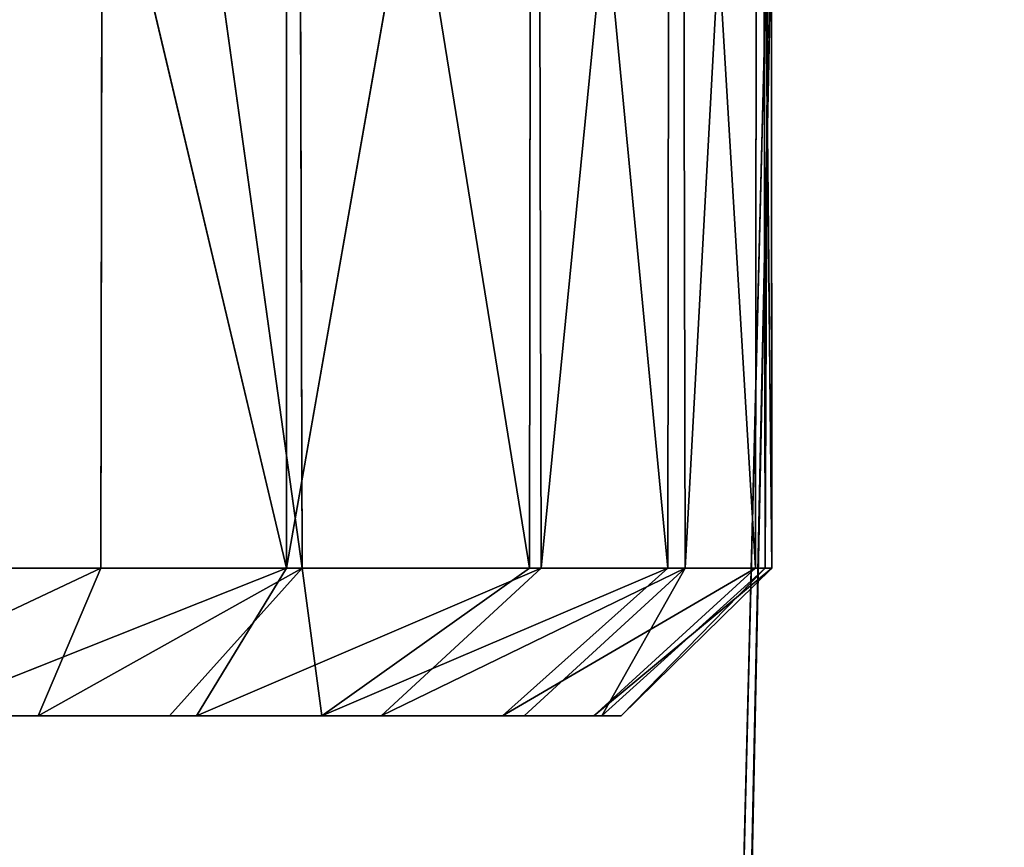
# Model space of a CAD drawing. Extents: x 0 to 35.8, y 0 to 26.7.
# Tile 198 of 227: x 33.741 to 34.252, y 1.118 to 1.548. Entities that reach past the tile are written whole.
import ezdxf

# ---------------------------------------------------------------- set-up
doc = ezdxf.new("R2010")
doc.units = 0
doc.header["$MEASUREMENT"] = 0
doc.layers.get('0').update_dxf_attribs({"color": 13, "linetype": 'CONTINUOUS'})
for name, color, linetype in [('HDS8645C_-_BODY', 252, 'CONTINUOUS'), ('HDS8645C_-_CERAMIC_TOP', 29, 'CONTINUOUS'), ('HEI8056C_-_HANDLE', 252, 'CONTINUOUS'), ('HEI8056C_-_KNOBS', 252, 'CONTINUOUS')]:
    doc.layers.add(name, color=color, linetype=linetype)

# ---------------------------------------------------------------- blocks, each defined once
blk = doc.blocks.new('HIS8055U_TRADECAD_DXF')
at = {"layer": 'HEI8056C_-_HANDLE', "color": 0}
for p, q in [((16.23995, -11.2451, 8.77685), (16.19535, -13.3687, 8.77855)), ((16.23995, -11.2451, 8.77685), (16.19535, -13.3687, 8.77855)), ((16.23995, -11.2451, 8.77685), (16.19805, -12.9157, 8.14815)), ((16.23995, -11.2451, 8.11845), (16.19805, -12.9157, 8.14815)), ((16.23995, -11.2451, 8.77685), (16.19805, -12.9157, 8.14815)), ((16.23995, -11.2451, 8.11845), (16.19805, -12.9157, 8.14815)), ((16.20535, -12.9105, 9.41205), (16.23995, -11.2451, 9.43525)), ((16.20535, -12.9105, 9.41205), (16.23995, -11.2451, 9.43525))]:
    blk.add_line(p, q, dxfattribs=at)
at = {"layer": 'HEI8056C_-_KNOBS', "color": 0}
for p, q in [((15.97725, -12.1075, 12.28365), (15.80115, -11.3643, 12.12505)), ((15.97725, -12.1075, 12.28365), (15.80115, -11.3643, 12.12505)), ((15.88215, -11.3644, 13.71575), (15.88095, -12.1075, 13.71675)), ((15.88215, -11.3644, 13.71575), (15.88095, -12.1075, 13.71675)), ((15.88215, -11.3644, 13.71575), (15.98535, -12.1075, 13.61695)), ((15.88215, -11.3644, 13.71575), (15.98535, -12.1075, 13.61695)), ((15.97725, -12.1075, 12.28365), (15.97705, -11.3643, 12.27845)), ((15.97725, -12.1075, 12.28365), (15.97705, -11.3643, 12.27845)), ((16.10765, -11.3644, 12.46685), (15.97725, -12.1075, 12.28365)), ((16.10765, -11.3644, 12.46685), (15.97725, -12.1075, 12.28365)), ((15.98325, -11.3644, 13.61975), (16.10325, -12.1075, 13.45525)), ((15.98535, -12.1075, 13.61695), (15.98325, -11.3644, 13.61975)), ((15.98325, -11.3644, 13.61975), (16.10325, -12.1075, 13.45525)), ((15.98535, -12.1075, 13.61695), (15.98325, -11.3644, 13.61975)), ((16.10415, -11.3643, 13.45585), (16.10325, -12.1075, 13.45525)), ((16.10415, -11.3643, 13.45585), (16.10325, -12.1075, 13.45525)), ((16.10415, -11.3643, 13.45585), (16.17495, -12.1075, 13.29335)), ((16.10415, -11.3643, 13.45585), (16.17495, -12.1075, 13.29335)), ((16.10765, -11.3644, 12.46685), (16.10925, -12.1075, 12.46615)), ((16.10765, -11.3644, 12.46685), (16.10925, -12.1075, 12.46615)), ((16.18245, -11.3643, 12.65455), (16.10925, -12.1075, 12.46615)), ((16.18245, -11.3643, 12.65455), (16.10925, -12.1075, 12.46615)), ((16.17495, -12.1075, 13.29335), (16.17585, -11.3643, 13.29265)), ((16.17495, -12.1075, 13.29335), (16.17585, -11.3643, 13.29265)), ((16.17585, -11.3643, 13.29265), (16.22055, -12.1075, 13.13555)), ((16.17585, -11.3643, 13.29265), (16.22055, -12.1075, 13.13555)), ((16.18245, -11.3643, 12.65455), (16.18405, -12.1075, 12.65505)), ((16.18245, -11.3643, 12.65455), (16.18405, -12.1075, 12.65505)), ((16.22445, -11.3643, 12.83105), (16.18405, -12.1075, 12.65505)), ((16.22445, -11.3643, 12.83105), (16.18405, -12.1075, 12.65505)), ((16.22145, -11.3643, 13.13355), (16.22055, -12.1075, 13.13555)), ((16.22145, -11.3643, 13.13355), (16.22055, -12.1075, 13.13555)), ((16.22145, -11.3643, 13.13355), (16.22905, -12.1075, 12.97735)), ((16.22145, -11.3643, 13.13355), (16.22905, -12.1075, 12.97735)), ((16.22545, -12.1075, 12.83195), (16.22445, -11.3643, 12.83105)), ((16.22545, -12.1075, 12.83195), (16.22445, -11.3643, 12.83105)), ((16.22855, -11.3643, 12.97605), (16.22545, -12.1075, 12.83195)), ((16.22855, -11.3643, 12.97605), (16.22545, -12.1075, 12.83195)), ((16.22855, -11.3643, 12.97605), (16.22905, -12.1075, 12.97735)), ((16.22855, -11.3643, 12.97605), (16.22905, -12.1075, 12.97735)), ((15.71845, -12.1842, 13.73385), (15.88095, -12.1075, 13.71675)), ((15.71845, -12.1842, 13.73385), (15.88095, -12.1075, 13.71675)), ((15.88095, -12.1075, 13.71675), (15.72375, -12.1075, 13.82935)), ((15.88095, -12.1075, 13.71675), (15.72375, -12.1075, 13.82935)), ((15.78435, -12.1842, 12.21095), (15.97725, -12.1075, 12.28365)), ((15.78435, -12.1842, 12.21095), (15.97725, -12.1075, 12.28365)), ((15.80105, -12.1075, 12.12615), (15.97725, -12.1075, 12.28365)), ((15.80105, -12.1075, 12.12615), (15.97725, -12.1075, 12.28365)), ((15.84835, -12.1842, 13.62205), (15.98535, -12.1075, 13.61695)), ((15.84835, -12.1842, 13.62205), (15.98535, -12.1075, 13.61695)), ((15.84835, -12.1842, 13.62205), (15.88095, -12.1075, 13.71675)), ((15.84835, -12.1842, 13.62205), (15.88095, -12.1075, 13.71675)), ((15.98535, -12.1075, 13.61695), (15.88095, -12.1075, 13.71675)), ((15.98535, -12.1075, 13.61695), (15.88095, -12.1075, 13.71675)), ((15.98535, -12.1075, 13.61695), (15.91645, -12.1842, 13.55665)), ((15.98535, -12.1075, 13.61695), (15.91645, -12.1842, 13.55665)), ((15.97725, -12.1075, 12.28365), (15.93045, -12.1842, 12.34965)), ((15.93045, -12.1842, 12.34965), (16.10925, -12.1075, 12.46615)), ((15.93045, -12.1842, 12.34965), (16.10925, -12.1075, 12.46615)), ((15.97725, -12.1075, 12.28365), (15.93045, -12.1842, 12.34965)), ((16.10925, -12.1075, 12.46615), (15.97725, -12.1075, 12.28365)), ((16.10925, -12.1075, 12.46615), (15.97725, -12.1075, 12.28365)), ((16.10325, -12.1075, 13.45525), (15.98535, -12.1075, 13.61695)), ((16.10325, -12.1075, 13.45525), (15.98535, -12.1075, 13.61695)), ((15.99555, -12.1842, 13.45585), (15.98535, -12.1075, 13.61695)), ((15.99555, -12.1842, 13.45585), (15.98535, -12.1075, 13.61695)), ((16.10325, -12.1075, 13.45525), (15.99555, -12.1842, 13.45585)), ((15.99555, -12.1842, 13.45585), (16.17495, -12.1075, 13.29335)), ((16.10325, -12.1075, 13.45525), (15.99555, -12.1842, 13.45585)), ((15.99555, -12.1842, 13.45585), (16.17495, -12.1075, 13.29335)), ((16.02635, -12.1842, 12.48955), (16.10925, -12.1075, 12.46615)), ((16.02635, -12.1842, 12.48955), (16.10925, -12.1075, 12.46615)), ((16.02635, -12.1842, 12.48955), (16.18405, -12.1075, 12.65505)), ((16.02635, -12.1842, 12.48955), (16.18405, -12.1075, 12.65505)), ((16.08925, -12.1842, 13.27565), (16.22055, -12.1075, 13.13555)), ((16.08925, -12.1842, 13.27565), (16.22055, -12.1075, 13.13555)), ((16.08925, -12.1842, 13.27565), (16.17495, -12.1075, 13.29335)), ((16.08925, -12.1842, 13.27565), (16.17495, -12.1075, 13.29335)), ((16.18405, -12.1075, 12.65505), (16.10055, -12.1842, 12.64065)), ((16.18405, -12.1075, 12.65505), (16.10055, -12.1842, 12.64065)), ((16.17495, -12.1075, 13.29335), (16.10325, -12.1075, 13.45525)), ((16.17495, -12.1075, 13.29335), (16.10325, -12.1075, 13.45525)), ((16.10925, -12.1075, 12.46615), (16.18405, -12.1075, 12.65505)), ((16.10925, -12.1075, 12.46615), (16.18405, -12.1075, 12.65505)), ((16.22055, -12.1075, 13.13555), (16.13665, -12.1842, 13.10305)), ((16.13665, -12.1842, 13.10305), (16.22905, -12.1075, 12.97735)), ((16.13665, -12.1842, 13.10305), (16.22905, -12.1075, 12.97735)), ((16.22055, -12.1075, 13.13555), (16.13665, -12.1842, 13.10305)), ((16.14075, -12.1842, 12.80435), (16.18405, -12.1075, 12.65505)), ((16.14075, -12.1842, 12.80435), (16.18405, -12.1075, 12.65505)), ((16.14075, -12.1842, 12.80435), (16.22545, -12.1075, 12.83195)), ((16.14075, -12.1842, 12.80435), (16.22545, -12.1075, 12.83195)), ((16.15075, -12.1842, 12.95255), (16.22545, -12.1075, 12.83195)), ((16.15075, -12.1842, 12.95255), (16.22545, -12.1075, 12.83195)), ((16.15075, -12.1842, 12.95255), (16.22905, -12.1075, 12.97735)), ((16.15075, -12.1842, 12.95255), (16.22905, -12.1075, 12.97735)), ((16.22055, -12.1075, 13.13555), (16.17495, -12.1075, 13.29335)), ((16.22055, -12.1075, 13.13555), (16.17495, -12.1075, 13.29335)), ((16.18405, -12.1075, 12.65505), (16.22545, -12.1075, 12.83195)), ((16.18405, -12.1075, 12.65505), (16.22545, -12.1075, 12.83195)), ((16.22905, -12.1075, 12.97735), (16.22055, -12.1075, 13.13555)), ((16.22905, -12.1075, 12.97735), (16.22055, -12.1075, 13.13555)), ((16.22545, -12.1075, 12.83195), (16.22905, -12.1075, 12.97735)), ((16.22545, -12.1075, 12.83195), (16.22905, -12.1075, 12.97735)), ((15.70655, -12.1842, 13.47715), (15.85445, -12.1842, 13.45665)), ((15.70655, -12.1842, 13.47715), (15.85445, -12.1842, 13.45665)), ((15.71235, -12.1842, 13.02535), (15.94155, -12.1842, 13.06575)), ((15.71235, -12.1842, 13.02535), (15.94155, -12.1842, 13.06575)), ((15.92645, -12.1842, 13.25635), (15.71255, -12.1842, 13.24115)), ((15.92645, -12.1842, 13.25635), (15.71255, -12.1842, 13.24115)), ((15.71845, -12.1842, 13.73385), (15.84835, -12.1842, 13.62205)), ((15.71845, -12.1842, 13.73385), (15.84835, -12.1842, 13.62205)), ((15.95255, -12.1842, 12.88175), (15.72575, -12.1842, 12.80765)), ((15.95255, -12.1842, 12.88175), (15.72575, -12.1842, 12.80765)), ((15.94305, -12.1842, 12.70735), (15.73775, -12.1842, 12.60615)), ((15.94305, -12.1842, 12.70735), (15.73775, -12.1842, 12.60615)), ((15.75305, -12.1842, 12.40335), (15.91595, -12.1842, 12.52085)), ((15.75305, -12.1842, 12.40335), (15.91595, -12.1842, 12.52085)), ((15.93045, -12.1842, 12.34965), (15.78435, -12.1842, 12.21095)), ((15.93045, -12.1842, 12.34965), (15.78435, -12.1842, 12.21095)), ((15.85445, -12.1842, 13.45665), (15.84835, -12.1842, 13.62205)), ((15.84835, -12.1842, 13.62205), (15.91645, -12.1842, 13.55665)), ((15.85445, -12.1842, 13.45665), (15.84835, -12.1842, 13.62205)), ((15.84835, -12.1842, 13.62205), (15.91645, -12.1842, 13.55665)), ((15.85445, -12.1842, 13.45665), (15.92645, -12.1842, 13.25635)), ((15.99555, -12.1842, 13.45585), (15.85445, -12.1842, 13.45665)), ((15.99555, -12.1842, 13.45585), (15.85445, -12.1842, 13.45665)), ((15.85445, -12.1842, 13.45665), (15.92645, -12.1842, 13.25635)), ((15.91595, -12.1842, 12.52085), (15.93045, -12.1842, 12.34965)), ((15.91595, -12.1842, 12.52085), (16.10055, -12.1842, 12.64065)), ((15.91595, -12.1842, 12.52085), (15.93045, -12.1842, 12.34965)), ((15.91595, -12.1842, 12.52085), (16.10055, -12.1842, 12.64065)), ((15.91595, -12.1842, 12.52085), (15.94305, -12.1842, 12.70735)), ((15.91595, -12.1842, 12.52085), (15.94305, -12.1842, 12.70735)), ((15.91645, -12.1842, 13.55665), (15.99555, -12.1842, 13.45585)), ((15.91645, -12.1842, 13.55665), (15.99555, -12.1842, 13.45585)), ((16.08925, -12.1842, 13.27565), (15.92645, -12.1842, 13.25635)), ((16.08925, -12.1842, 13.27565), (15.92645, -12.1842, 13.25635)), ((15.94155, -12.1842, 13.06575), (15.92645, -12.1842, 13.25635)), ((15.94155, -12.1842, 13.06575), (15.92645, -12.1842, 13.25635)), ((16.02635, -12.1842, 12.48955), (15.93045, -12.1842, 12.34965)), ((16.02635, -12.1842, 12.48955), (15.93045, -12.1842, 12.34965)), ((15.94155, -12.1842, 13.06575), (15.95255, -12.1842, 12.88175)), ((15.94155, -12.1842, 13.06575), (16.13665, -12.1842, 13.10305)), ((15.94155, -12.1842, 13.06575), (15.95255, -12.1842, 12.88175)), ((15.94155, -12.1842, 13.06575), (16.13665, -12.1842, 13.10305)), ((15.95255, -12.1842, 12.88175), (15.94305, -12.1842, 12.70735)), ((16.14075, -12.1842, 12.80435), (15.94305, -12.1842, 12.70735)), ((15.95255, -12.1842, 12.88175), (15.94305, -12.1842, 12.70735)), ((16.14075, -12.1842, 12.80435), (15.94305, -12.1842, 12.70735)), ((16.15075, -12.1842, 12.95255), (15.95255, -12.1842, 12.88175)), ((16.15075, -12.1842, 12.95255), (15.95255, -12.1842, 12.88175)), ((15.99555, -12.1842, 13.45585), (16.08925, -12.1842, 13.27565)), ((15.99555, -12.1842, 13.45585), (16.08925, -12.1842, 13.27565)), ((16.10055, -12.1842, 12.64065), (16.02635, -12.1842, 12.48955)), ((16.10055, -12.1842, 12.64065), (16.02635, -12.1842, 12.48955)), ((16.08925, -12.1842, 13.27565), (16.13665, -12.1842, 13.10305)), ((16.08925, -12.1842, 13.27565), (16.13665, -12.1842, 13.10305)), ((16.10055, -12.1842, 12.64065), (16.14075, -12.1842, 12.80435)), ((16.10055, -12.1842, 12.64065), (16.14075, -12.1842, 12.80435)), ((16.13665, -12.1842, 13.10305), (16.15075, -12.1842, 12.95255)), ((16.13665, -12.1842, 13.10305), (16.15075, -12.1842, 12.95255)), ((16.15075, -12.1842, 12.95255), (16.14075, -12.1842, 12.80435)), ((16.15075, -12.1842, 12.95255), (16.14075, -12.1842, 12.80435))]:
    blk.add_line(p, q, dxfattribs=at)
at = {"layer": 'HDS8645C_-_BODY', "color": 0}
mesh = blk.add_polyface(dxfattribs=at)
corners = [(17.88175, -12.8447, 15.51895), (-17.90215, -11.211, 15.51895), (-17.90215, -12.8447, 15.51895), (17.88175, -11.211, 15.51895)]
mesh.append_faces([[corners[k] for k in face] for face in [(0, 1, 2), (1, 0, 3)]], dxfattribs={"vtx0": -1, "color": 0})
at = {"layer": 'HDS8645C_-_CERAMIC_TOP', "color": 0}
mesh = blk.add_polyface(dxfattribs=at)
corners = [(17.83165, 10.6876, 17.27015), (-17.76255, -12.6526, 17.27015), (-17.76255, 10.6876, 17.27015), (17.83165, -12.6526, 17.27015)]
mesh.append_faces([[corners[k] for k in face] for face in [(0, 1, 2), (1, 0, 3)]], dxfattribs={"vtx0": -1, "color": 0})
at = {"layer": 'HEI8056C_-_HANDLE', "color": 0}
mesh = blk.add_polyface(dxfattribs=at)
corners = [(16.23995, -11.2451, 8.11845), (14.16205, -11.2451, 8.11845), (14.18945, -12.9378, 8.15255)]
mesh.append_faces([[corners[k] for k in face] for face in [(0, 1, 2)]], dxfattribs={"color": 0})
mesh = blk.add_polyface(dxfattribs=at)
corners = [(16.23995, -11.2451, 9.43525), (14.18945, -12.9378, 9.40305), (14.16205, -11.2451, 9.43525)]
mesh.append_faces([[corners[k] for k in face] for face in [(0, 1, 2)]], dxfattribs={"color": 0})
mesh = blk.add_polyface(dxfattribs=at)
corners = [(16.23995, -11.2451, 8.11845), (14.18945, -12.9378, 8.15255), (16.19805, -12.9157, 8.14815)]
mesh.append_faces([[corners[k] for k in face] for face in [(0, 1, 2)]], dxfattribs={"color": 0})
mesh = blk.add_polyface(dxfattribs=at)
corners = [(16.23995, -11.2451, 9.43525), (16.20535, -12.9105, 9.41205), (14.18945, -12.9378, 9.40305)]
mesh.append_faces([[corners[k] for k in face] for face in [(0, 1, 2)]], dxfattribs={"color": 0})
mesh = blk.add_polyface(dxfattribs=at)
corners = [(16.20535, -12.9105, 9.41205), (16.23995, -11.2451, 8.77685), (16.19535, -13.3687, 8.77855), (16.23995, -11.2451, 9.43525)]
mesh.append_faces([[corners[k] for k in face] for face in [(0, 1, 2), (1, 0, 3)]], dxfattribs={"vtx0": -1, "color": 0})
mesh = blk.add_polyface(dxfattribs=at)
corners = [(16.23995, -11.2451, 8.77685), (16.19805, -12.9157, 8.14815), (16.19535, -13.3687, 8.77855)]
mesh.append_faces([[corners[k] for k in face] for face in [(0, 1, 2)]], dxfattribs={"color": 0})
mesh = blk.add_polyface(dxfattribs=at)
corners = [(16.23995, -11.2451, 8.11845), (16.19805, -12.9157, 8.14815), (16.23995, -11.2451, 8.77685)]
mesh.append_faces([[corners[k] for k in face] for face in [(0, 1, 2)]], dxfattribs={"color": 0})
at = {"layer": 'HEI8056C_-_KNOBS', "color": 0}
mesh = blk.add_polyface(dxfattribs=at)
corners = [(15.88215, -11.3644, 13.71575), (15.72375, -12.1075, 13.82935), (15.72275, -11.3644, 13.82785)]
mesh.append_faces([[corners[k] for k in face] for face in [(0, 1, 2)]], dxfattribs={"color": 0})
mesh = blk.add_polyface(dxfattribs=at)
corners = [(15.88215, -11.3644, 13.71575), (15.88095, -12.1075, 13.71675), (15.72375, -12.1075, 13.82935)]
mesh.append_faces([[corners[k] for k in face] for face in [(0, 1, 2)]], dxfattribs={"color": 0})
mesh = blk.add_polyface(dxfattribs=at)
corners = [(15.97725, -12.1075, 12.28365), (15.80115, -11.3643, 12.12505), (15.80105, -12.1075, 12.12615)]
mesh.append_faces([[corners[k] for k in face] for face in [(0, 1, 2)]], dxfattribs={"color": 0})
mesh = blk.add_polyface(dxfattribs=at)
corners = [(15.97725, -12.1075, 12.28365), (15.97705, -11.3643, 12.27845), (15.80115, -11.3643, 12.12505)]
mesh.append_faces([[corners[k] for k in face] for face in [(0, 1, 2)]], dxfattribs={"color": 0})
mesh = blk.add_polyface(dxfattribs=at)
corners = [(15.98535, -12.1075, 13.61695), (15.88095, -12.1075, 13.71675), (15.88215, -11.3644, 13.71575)]
mesh.append_faces([[corners[k] for k in face] for face in [(0, 1, 2)]], dxfattribs={"color": 0})
mesh = blk.add_polyface(dxfattribs=at)
corners = [(15.98535, -12.1075, 13.61695), (15.88215, -11.3644, 13.71575), (15.98325, -11.3644, 13.61975)]
mesh.append_faces([[corners[k] for k in face] for face in [(0, 1, 2)]], dxfattribs={"color": 0})
mesh = blk.add_polyface(dxfattribs=at)
corners = [(15.97705, -11.3643, 12.27845), (15.97725, -12.1075, 12.28365), (16.10765, -11.3644, 12.46685)]
mesh.append_faces([[corners[k] for k in face] for face in [(0, 1, 2)]], dxfattribs={"color": 0})
mesh = blk.add_polyface(dxfattribs=at)
corners = [(16.10765, -11.3644, 12.46685), (15.97725, -12.1075, 12.28365), (16.10925, -12.1075, 12.46615)]
mesh.append_faces([[corners[k] for k in face] for face in [(0, 1, 2)]], dxfattribs={"color": 0})
mesh = blk.add_polyface(dxfattribs=at)
corners = [(16.10415, -11.3643, 13.45585), (16.10325, -12.1075, 13.45525), (15.98325, -11.3644, 13.61975)]
mesh.append_faces([[corners[k] for k in face] for face in [(0, 1, 2)]], dxfattribs={"color": 0})
mesh = blk.add_polyface(dxfattribs=at)
corners = [(15.98325, -11.3644, 13.61975), (16.10325, -12.1075, 13.45525), (15.98535, -12.1075, 13.61695)]
mesh.append_faces([[corners[k] for k in face] for face in [(0, 1, 2)]], dxfattribs={"color": 0})
mesh = blk.add_polyface(dxfattribs=at)
corners = [(16.10415, -11.3643, 13.45585), (16.17495, -12.1075, 13.29335), (16.10325, -12.1075, 13.45525)]
mesh.append_faces([[corners[k] for k in face] for face in [(0, 1, 2)]], dxfattribs={"color": 0})
mesh = blk.add_polyface(dxfattribs=at)
corners = [(16.17585, -11.3643, 13.29265), (16.17495, -12.1075, 13.29335), (16.10415, -11.3643, 13.45585)]
mesh.append_faces([[corners[k] for k in face] for face in [(0, 1, 2)]], dxfattribs={"color": 0})
mesh = blk.add_polyface(dxfattribs=at)
corners = [(16.18245, -11.3643, 12.65455), (16.10765, -11.3644, 12.46685), (16.10925, -12.1075, 12.46615)]
mesh.append_faces([[corners[k] for k in face] for face in [(0, 1, 2)]], dxfattribs={"color": 0})
mesh = blk.add_polyface(dxfattribs=at)
corners = [(16.18245, -11.3643, 12.65455), (16.10925, -12.1075, 12.46615), (16.18405, -12.1075, 12.65505)]
mesh.append_faces([[corners[k] for k in face] for face in [(0, 1, 2)]], dxfattribs={"color": 0})
mesh = blk.add_polyface(dxfattribs=at)
corners = [(16.17585, -11.3643, 13.29265), (16.22055, -12.1075, 13.13555), (16.17495, -12.1075, 13.29335)]
mesh.append_faces([[corners[k] for k in face] for face in [(0, 1, 2)]], dxfattribs={"color": 0})
mesh = blk.add_polyface(dxfattribs=at)
corners = [(16.22145, -11.3643, 13.13355), (16.22055, -12.1075, 13.13555), (16.17585, -11.3643, 13.29265)]
mesh.append_faces([[corners[k] for k in face] for face in [(0, 1, 2)]], dxfattribs={"color": 0})
mesh = blk.add_polyface(dxfattribs=at)
corners = [(16.18245, -11.3643, 12.65455), (16.18405, -12.1075, 12.65505), (16.22445, -11.3643, 12.83105)]
mesh.append_faces([[corners[k] for k in face] for face in [(0, 1, 2)]], dxfattribs={"color": 0})
mesh = blk.add_polyface(dxfattribs=at)
corners = [(16.22445, -11.3643, 12.83105), (16.18405, -12.1075, 12.65505), (16.22545, -12.1075, 12.83195)]
mesh.append_faces([[corners[k] for k in face] for face in [(0, 1, 2)]], dxfattribs={"color": 0})
mesh = blk.add_polyface(dxfattribs=at)
corners = [(16.22145, -11.3643, 13.13355), (16.22905, -12.1075, 12.97735), (16.22055, -12.1075, 13.13555)]
mesh.append_faces([[corners[k] for k in face] for face in [(0, 1, 2)]], dxfattribs={"color": 0})
mesh = blk.add_polyface(dxfattribs=at)
corners = [(16.22855, -11.3643, 12.97605), (16.22905, -12.1075, 12.97735), (16.22145, -11.3643, 13.13355)]
mesh.append_faces([[corners[k] for k in face] for face in [(0, 1, 2)]], dxfattribs={"color": 0})
mesh = blk.add_polyface(dxfattribs=at)
corners = [(16.22445, -11.3643, 12.83105), (16.22545, -12.1075, 12.83195), (16.22855, -11.3643, 12.97605)]
mesh.append_faces([[corners[k] for k in face] for face in [(0, 1, 2)]], dxfattribs={"color": 0})
mesh = blk.add_polyface(dxfattribs=at)
corners = [(16.22855, -11.3643, 12.97605), (16.22545, -12.1075, 12.83195), (16.22905, -12.1075, 12.97735)]
mesh.append_faces([[corners[k] for k in face] for face in [(0, 1, 2)]], dxfattribs={"color": 0})
mesh = blk.add_polyface(dxfattribs=at)
corners = [(15.71845, -12.1842, 13.73385), (15.88095, -12.1075, 13.71675), (15.84835, -12.1842, 13.62205)]
mesh.append_faces([[corners[k] for k in face] for face in [(0, 1, 2)]], dxfattribs={"color": 0})
mesh = blk.add_polyface(dxfattribs=at)
corners = [(15.72375, -12.1075, 13.82935), (15.88095, -12.1075, 13.71675), (15.71845, -12.1842, 13.73385)]
mesh.append_faces([[corners[k] for k in face] for face in [(0, 1, 2)]], dxfattribs={"color": 0})
mesh = blk.add_polyface(dxfattribs=at)
corners = [(15.97725, -12.1075, 12.28365), (15.80105, -12.1075, 12.12615), (15.78435, -12.1842, 12.21095)]
mesh.append_faces([[corners[k] for k in face] for face in [(0, 1, 2)]], dxfattribs={"color": 0})
mesh = blk.add_polyface(dxfattribs=at)
corners = [(15.93045, -12.1842, 12.34965), (15.97725, -12.1075, 12.28365), (15.78435, -12.1842, 12.21095)]
mesh.append_faces([[corners[k] for k in face] for face in [(0, 1, 2)]], dxfattribs={"color": 0})
mesh = blk.add_polyface(dxfattribs=at)
corners = [(15.84835, -12.1842, 13.62205), (15.98535, -12.1075, 13.61695), (15.91645, -12.1842, 13.55665)]
mesh.append_faces([[corners[k] for k in face] for face in [(0, 1, 2)]], dxfattribs={"color": 0})
mesh = blk.add_polyface(dxfattribs=at)
corners = [(15.88095, -12.1075, 13.71675), (15.98535, -12.1075, 13.61695), (15.84835, -12.1842, 13.62205)]
mesh.append_faces([[corners[k] for k in face] for face in [(0, 1, 2)]], dxfattribs={"color": 0})
mesh = blk.add_polyface(dxfattribs=at)
corners = [(15.98535, -12.1075, 13.61695), (15.99555, -12.1842, 13.45585), (15.91645, -12.1842, 13.55665)]
mesh.append_faces([[corners[k] for k in face] for face in [(0, 1, 2)]], dxfattribs={"color": 0})
mesh = blk.add_polyface(dxfattribs=at)
corners = [(16.10925, -12.1075, 12.46615), (15.97725, -12.1075, 12.28365), (15.93045, -12.1842, 12.34965)]
mesh.append_faces([[corners[k] for k in face] for face in [(0, 1, 2)]], dxfattribs={"color": 0})
mesh = blk.add_polyface(dxfattribs=at)
corners = [(16.02635, -12.1842, 12.48955), (16.10925, -12.1075, 12.46615), (15.93045, -12.1842, 12.34965)]
mesh.append_faces([[corners[k] for k in face] for face in [(0, 1, 2)]], dxfattribs={"color": 0})
mesh = blk.add_polyface(dxfattribs=at)
corners = [(15.98535, -12.1075, 13.61695), (16.10325, -12.1075, 13.45525), (15.99555, -12.1842, 13.45585)]
mesh.append_faces([[corners[k] for k in face] for face in [(0, 1, 2)]], dxfattribs={"color": 0})
mesh = blk.add_polyface(dxfattribs=at)
corners = [(15.99555, -12.1842, 13.45585), (16.17495, -12.1075, 13.29335), (16.08925, -12.1842, 13.27565)]
mesh.append_faces([[corners[k] for k in face] for face in [(0, 1, 2)]], dxfattribs={"color": 0})
mesh = blk.add_polyface(dxfattribs=at)
corners = [(15.99555, -12.1842, 13.45585), (16.10325, -12.1075, 13.45525), (16.17495, -12.1075, 13.29335)]
mesh.append_faces([[corners[k] for k in face] for face in [(0, 1, 2)]], dxfattribs={"color": 0})
mesh = blk.add_polyface(dxfattribs=at)
corners = [(16.18405, -12.1075, 12.65505), (16.10925, -12.1075, 12.46615), (16.02635, -12.1842, 12.48955)]
mesh.append_faces([[corners[k] for k in face] for face in [(0, 1, 2)]], dxfattribs={"color": 0})
mesh = blk.add_polyface(dxfattribs=at)
corners = [(16.18405, -12.1075, 12.65505), (16.02635, -12.1842, 12.48955), (16.10055, -12.1842, 12.64065)]
mesh.append_faces([[corners[k] for k in face] for face in [(0, 1, 2)]], dxfattribs={"color": 0})
mesh = blk.add_polyface(dxfattribs=at)
corners = [(16.08925, -12.1842, 13.27565), (16.22055, -12.1075, 13.13555), (16.13665, -12.1842, 13.10305)]
mesh.append_faces([[corners[k] for k in face] for face in [(0, 1, 2)]], dxfattribs={"color": 0})
mesh = blk.add_polyface(dxfattribs=at)
corners = [(16.17495, -12.1075, 13.29335), (16.22055, -12.1075, 13.13555), (16.08925, -12.1842, 13.27565)]
mesh.append_faces([[corners[k] for k in face] for face in [(0, 1, 2)]], dxfattribs={"color": 0})
mesh = blk.add_polyface(dxfattribs=at)
corners = [(16.14075, -12.1842, 12.80435), (16.18405, -12.1075, 12.65505), (16.10055, -12.1842, 12.64065)]
mesh.append_faces([[corners[k] for k in face] for face in [(0, 1, 2)]], dxfattribs={"color": 0})
mesh = blk.add_polyface(dxfattribs=at)
corners = [(16.13665, -12.1842, 13.10305), (16.22905, -12.1075, 12.97735), (16.15075, -12.1842, 12.95255)]
mesh.append_faces([[corners[k] for k in face] for face in [(0, 1, 2)]], dxfattribs={"color": 0})
mesh = blk.add_polyface(dxfattribs=at)
corners = [(16.22055, -12.1075, 13.13555), (16.22905, -12.1075, 12.97735), (16.13665, -12.1842, 13.10305)]
mesh.append_faces([[corners[k] for k in face] for face in [(0, 1, 2)]], dxfattribs={"color": 0})
mesh = blk.add_polyface(dxfattribs=at)
corners = [(16.22545, -12.1075, 12.83195), (16.18405, -12.1075, 12.65505), (16.14075, -12.1842, 12.80435)]
mesh.append_faces([[corners[k] for k in face] for face in [(0, 1, 2)]], dxfattribs={"color": 0})
mesh = blk.add_polyface(dxfattribs=at)
corners = [(16.15075, -12.1842, 12.95255), (16.22545, -12.1075, 12.83195), (16.14075, -12.1842, 12.80435)]
mesh.append_faces([[corners[k] for k in face] for face in [(0, 1, 2)]], dxfattribs={"color": 0})
mesh = blk.add_polyface(dxfattribs=at)
corners = [(16.22905, -12.1075, 12.97735), (16.22545, -12.1075, 12.83195), (16.15075, -12.1842, 12.95255)]
mesh.append_faces([[corners[k] for k in face] for face in [(0, 1, 2)]], dxfattribs={"color": 0})
mesh = blk.add_polyface(dxfattribs=at)
corners = [(15.70655, -12.1842, 13.47715), (15.92645, -12.1842, 13.25635), (15.71255, -12.1842, 13.24115), (15.85445, -12.1842, 13.45665)]
mesh.append_faces([[corners[k] for k in face] for face in [(0, 1, 2), (1, 0, 3)]], dxfattribs={"vtx0": -1, "color": 0})
mesh = blk.add_polyface(dxfattribs=at)
corners = [(15.70655, -12.1842, 13.47715), (15.84835, -12.1842, 13.62205), (15.85445, -12.1842, 13.45665), (15.71845, -12.1842, 13.73385)]
mesh.append_faces([[corners[k] for k in face] for face in [(0, 1, 2), (1, 0, 3)]], dxfattribs={"vtx0": -1, "color": 0})
mesh = blk.add_polyface(dxfattribs=at)
corners = [(15.71235, -12.1842, 13.02535), (15.95255, -12.1842, 12.88175), (15.72575, -12.1842, 12.80765), (15.94155, -12.1842, 13.06575)]
mesh.append_faces([[corners[k] for k in face] for face in [(0, 1, 2), (1, 0, 3)]], dxfattribs={"vtx0": -1, "color": 0})
mesh = blk.add_polyface(dxfattribs=at)
corners = [(15.71255, -12.1842, 13.24115), (15.94155, -12.1842, 13.06575), (15.71235, -12.1842, 13.02535), (15.92645, -12.1842, 13.25635)]
mesh.append_faces([[corners[k] for k in face] for face in [(0, 1, 2), (1, 0, 3)]], dxfattribs={"vtx0": -1, "color": 0})
mesh = blk.add_polyface(dxfattribs=at)
corners = [(15.72575, -12.1842, 12.80765), (15.94305, -12.1842, 12.70735), (15.73775, -12.1842, 12.60615), (15.95255, -12.1842, 12.88175)]
mesh.append_faces([[corners[k] for k in face] for face in [(0, 1, 2), (1, 0, 3)]], dxfattribs={"vtx0": -1, "color": 0})
mesh = blk.add_polyface(dxfattribs=at)
corners = [(15.73775, -12.1842, 12.60615), (15.91595, -12.1842, 12.52085), (15.75305, -12.1842, 12.40335), (15.94305, -12.1842, 12.70735)]
mesh.append_faces([[corners[k] for k in face] for face in [(0, 1, 2), (1, 0, 3)]], dxfattribs={"vtx0": -1, "color": 0})
mesh = blk.add_polyface(dxfattribs=at)
corners = [(15.75305, -12.1842, 12.40335), (15.93045, -12.1842, 12.34965), (15.78435, -12.1842, 12.21095), (15.91595, -12.1842, 12.52085)]
mesh.append_faces([[corners[k] for k in face] for face in [(0, 1, 2), (1, 0, 3)]], dxfattribs={"vtx0": -1, "color": 0})
mesh = blk.add_polyface(dxfattribs=at)
corners = [(15.85445, -12.1842, 13.45665), (15.91645, -12.1842, 13.55665), (15.99555, -12.1842, 13.45585), (15.84835, -12.1842, 13.62205)]
mesh.append_faces([[corners[k] for k in face] for face in [(0, 1, 2), (1, 0, 3)]], dxfattribs={"vtx0": -1, "color": 0})
mesh = blk.add_polyface(dxfattribs=at)
corners = [(15.85445, -12.1842, 13.45665), (16.08925, -12.1842, 13.27565), (15.92645, -12.1842, 13.25635), (15.99555, -12.1842, 13.45585)]
mesh.append_faces([[corners[k] for k in face] for face in [(0, 1, 2), (1, 0, 3)]], dxfattribs={"vtx0": -1, "color": 0})
mesh = blk.add_polyface(dxfattribs=at)
corners = [(15.91595, -12.1842, 12.52085), (16.02635, -12.1842, 12.48955), (15.93045, -12.1842, 12.34965), (16.10055, -12.1842, 12.64065)]
mesh.append_faces([[corners[k] for k in face] for face in [(0, 1, 2), (1, 0, 3)]], dxfattribs={"vtx0": -1, "color": 0})
mesh = blk.add_polyface(dxfattribs=at)
corners = [(15.94305, -12.1842, 12.70735), (16.10055, -12.1842, 12.64065), (15.91595, -12.1842, 12.52085), (16.14075, -12.1842, 12.80435)]
mesh.append_faces([[corners[k] for k in face] for face in [(0, 1, 2), (1, 0, 3)]], dxfattribs={"vtx0": -1, "color": 0})
mesh = blk.add_polyface(dxfattribs=at)
corners = [(15.92645, -12.1842, 13.25635), (16.13665, -12.1842, 13.10305), (15.94155, -12.1842, 13.06575), (16.08925, -12.1842, 13.27565)]
mesh.append_faces([[corners[k] for k in face] for face in [(0, 1, 2), (1, 0, 3)]], dxfattribs={"vtx0": -1, "color": 0})
mesh = blk.add_polyface(dxfattribs=at)
corners = [(15.94155, -12.1842, 13.06575), (16.15075, -12.1842, 12.95255), (15.95255, -12.1842, 12.88175), (16.13665, -12.1842, 13.10305)]
mesh.append_faces([[corners[k] for k in face] for face in [(0, 1, 2), (1, 0, 3)]], dxfattribs={"vtx0": -1, "color": 0})
mesh = blk.add_polyface(dxfattribs=at)
corners = [(15.95255, -12.1842, 12.88175), (16.14075, -12.1842, 12.80435), (15.94305, -12.1842, 12.70735), (16.15075, -12.1842, 12.95255)]
mesh.append_faces([[corners[k] for k in face] for face in [(0, 1, 2), (1, 0, 3)]], dxfattribs={"vtx0": -1, "color": 0})
blk = doc.blocks.new('HIS8655C_TRADECAD_DXF')
at = {"color": 0}
blk.add_blockref('HIS8055U_TRADECAD_DXF', (0, 0), dxfattribs=at)
blk = doc.blocks.new('HIS8655C_TRADECAD_DXF0')
at = {"color": 0}
blk.add_blockref('HIS8655C_TRADECAD_DXF', (0, 0), dxfattribs=at)
blk = doc.blocks.new('HIS8655C_TRADECAD_DXF1')
at = {"color": 0}
blk.add_blockref('HIS8655C_TRADECAD_DXF0', (17.90215, 13.3707, 17.53955), dxfattribs=at)

msp = doc.modelspace()

# ---------------------------------------------------------------- block references
at = {"color": 0}
msp.add_blockref('HIS8655C_TRADECAD_DXF1', (0, 0), dxfattribs=at)

doc.saveas('drawing.dxf')
